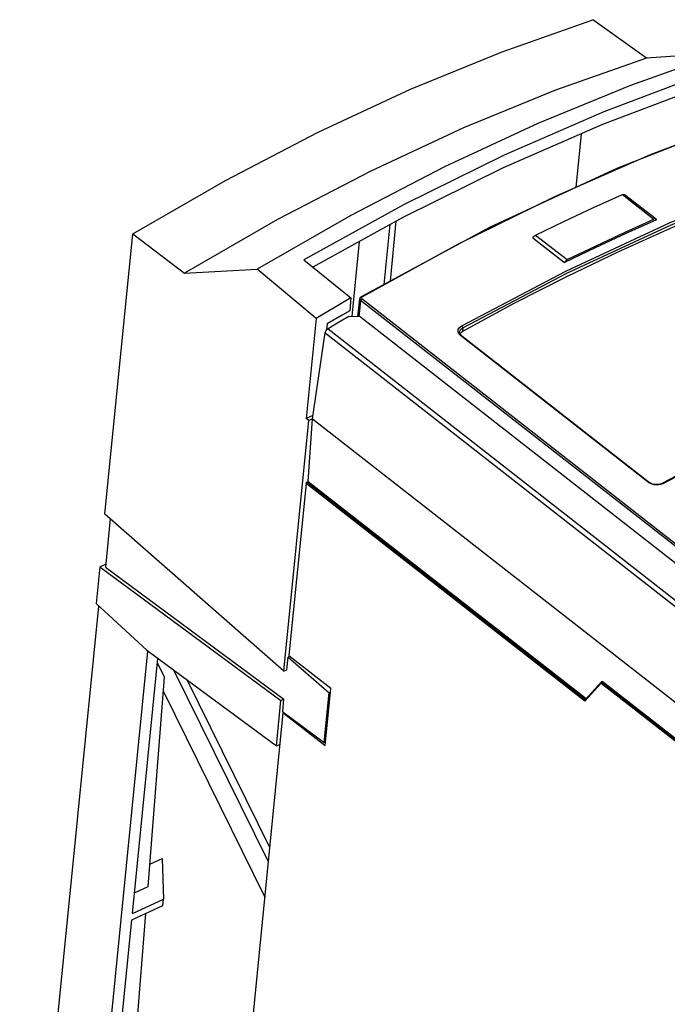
# Model space of a CAD drawing. Extents: x 0 to 594, y 0 to 420.
# Tile 19 of 27: x 499 to 515, y 124 to 149. Entities that reach past the tile are written whole.
import ezdxf

# ---------------------------------------------------------------- set-up
doc = ezdxf.new("R2010")
doc.units = 0
doc.header["$LTSCALE"] = 32.67
doc.layers.get('0').update_dxf_attribs({"linetype": 'CONTINUOUS'})

msp = doc.modelspace()

# ---------------------------------------------------------------- linework, layer by layer
at = {"color": 7, "linetype": 'CONTINUOUS'}
for p, q in [((514.446, 147.713), (513.118, 148.662)), ((516.308, 147.844), (514.446, 147.713)), ((512.833, 145.847), (512.701, 144.523)), ((514.678, 143.735), (513.9, 144.343)), ((508.256, 143.688), (508.109, 142.206)), ((514.686, 143.725), (514.678, 143.735)), ((510.569, 143.531), (507.395, 141.821)), ((508.103, 143.604), (507.956, 142.124)), ((501.07, 136.458), (501.758, 143.378)), ((501.758, 143.378), (503.033, 142.404)), ((507.351, 143.188), (507.166, 141.335)), ((511.636, 143.276), (512.414, 142.668)), ((505.98, 142.731), (507.144, 141.795)), ((503.033, 142.404), (504.827, 142.503)), ((506.284, 141.288), (504.827, 142.503)), ((507.144, 141.795), (507.113, 141.478)), ((507.317, 141.331), (507.361, 141.772)), ((507.368, 141.794), (507.361, 141.772)), ((507.384, 141.814), (507.368, 141.794)), ((507.395, 141.821), (507.384, 141.814)), ((506.284, 141.288), (506.039, 138.818)), ((507.096, 141.338), (506.837, 141.186)), ((507.379, 141.325), (507.096, 141.338)), ((507.379, 141.325), (523.977, 128.358)), ((506.56, 141.153), (506.545, 141.005)), ((506.837, 141.186), (506.578, 141.033)), ((509.852, 140.934), (509.898, 140.969)), ((506.195, 138.81), (506.505, 140.929)), ((509.829, 140.952), (509.829, 140.953)), ((509.834, 140.917), (509.829, 140.953)), ((509.856, 140.882), (509.834, 140.917)), ((509.838, 140.911), (509.852, 140.934)), ((509.875, 140.865), (509.856, 140.882)), ((509.875, 140.865), (514.517, 137.238)), ((506.207, 138.896), (506.039, 138.818)), ((506.102, 138.767), (506.039, 138.818)), ((506.091, 137.26), (506.195, 138.81)), ((506.195, 138.81), (506.102, 138.767)), ((506.195, 138.81), (523.155, 125.56)), ((505.487, 132.581), (506.102, 138.767)), ((517.411, 138.57), (514.84, 137.221)), ((506.036, 137.216), (505.614, 132.97)), ((506.091, 137.26), (506.057, 137.244)), ((506.091, 137.26), (512.949, 131.903)), ((514.517, 137.238), (514.517, 137.238)), ((514.571, 137.208), (514.517, 137.238)), ((514.833, 137.217), (514.773, 137.195)), ((514.84, 137.221), (514.833, 137.217)), ((514.84, 137.221), (514.84, 137.221)), ((505.487, 132.581), (501.07, 136.458)), ((501.199, 136.345), (501.08, 135.145)), ((500.94, 135.157), (500.85, 134.25)), ((500.94, 135.157), (501.088, 135.226)), ((500.94, 135.157), (505.415, 131.857)), ((501.08, 135.145), (505.491, 131.892)), ((498.965, 114.576), (500.916, 134.189)), ((502.107, 133.097), (500.85, 134.25)), ((500.178, 113.445), (502.131, 133.079)), ((502.107, 133.097), (505.304, 130.739)), ((505.638, 132.952), (505.594, 132.931)), ((505.614, 132.97), (506.651, 132.16)), ((501.75, 126.597), (502.377, 132.898)), ((502.543, 132.437), (502.366, 132.787)), ((505.563, 132.616), (505.594, 132.931)), ((505.594, 132.931), (506.603, 132.045)), ((505.107, 127.874), (502.772, 132.606)), ((505.487, 132.581), (505.563, 132.616)), ((502.135, 127.265), (502.543, 132.437)), ((505.142, 128.225), (503.1, 132.365)), ((513.331, 132.316), (512.924, 131.871)), ((513.324, 132.298), (513.325, 132.285)), ((513.337, 132.32), (513.331, 132.316)), ((513.337, 132.32), (513.347, 132.325)), ((523.198, 124.629), (513.347, 132.325)), ((502.515, 132.08), (505.02, 127.002)), ((506.482, 130.823), (506.603, 132.045)), ((506.51, 130.743), (506.641, 132.063)), ((506.603, 132.045), (506.641, 132.063)), ((506.641, 132.063), (506.651, 132.16)), ((505.304, 130.739), (505.415, 131.857)), ((505.415, 131.857), (505.491, 131.892)), ((505.459, 131.577), (505.491, 131.892)), ((503.475, 111.474), (505.473, 131.554)), ((505.459, 131.577), (506.482, 130.823)), ((505.484, 131.559), (505.473, 131.554)), ((505.473, 131.554), (506.51, 130.743)), ((505.304, 130.739), (505.396, 130.783)), ((506.482, 130.823), (506.52, 130.84)), ((502.178, 127.815), (502.483, 127.957)), ((502.483, 127.957), (502.512, 126.952)), ((501.801, 127.11), (502.135, 127.265)), ((501.75, 126.597), (502.512, 126.952)), ((502.496, 126.794), (502.512, 126.952)), ((501.734, 126.44), (502.496, 126.794)), ((500.967, 118.727), (501.734, 126.44)), ((501.503, 119.27), (502.082, 126.602))]:
    msp.add_line(p, q, dxfattribs=at)
at = {"color": 9, "linetype": 'CONTINUOUS'}
for p, q in [((516.873, 146.216), (514.532, 145.324)), ((514.532, 145.324), (512.171, 144.291)), ((512.171, 144.291), (509.796, 143.121)), ((513.848, 144.344), (514.626, 143.736)), ((511.705, 143.347), (512.483, 142.739)), ((509.796, 143.121), (507.415, 141.816)), ((507.38, 141.735), (507.34, 141.329)), ((507.385, 141.751), (507.38, 141.735)), ((523.887, 128.838), (507.38, 141.735)), ((507.401, 141.791), (507.41, 141.778)), ((507.41, 141.778), (523.917, 128.882)), ((506.578, 141.033), (523.306, 127.965)), ((509.906, 141.056), (509.898, 140.969)), ((506.505, 140.929), (523.233, 127.86)), ((514.493, 137.237), (509.85, 140.864)), ((512.918, 131.839), (506.036, 137.216)), ((512.93, 131.875), (506.057, 137.244)), ((514.554, 137.202), (514.493, 137.237)), ((514.86, 137.216), (514.791, 137.188)), ((513.325, 132.285), (512.918, 131.839)), ((513.325, 132.285), (529.642, 119.537)), ((513.337, 132.32), (529.663, 119.566))]:
    msp.add_line(p, q, dxfattribs=at)
at = {"color": 7, "linetype": 'CONTINUOUS'}
for points in [[(501.758, 143.378), (504.049, 144.694), (506.338, 145.885), (508.617, 146.945), (510.879, 147.872), (513.118, 148.662)], [(516.308, 147.844), (514.045, 147.039), (511.758, 146.099), (509.455, 145.027), (507.143, 143.828), (504.827, 142.503)], [(514.446, 147.713), (512.197, 146.92), (509.924, 145.989), (507.634, 144.924), (505.335, 143.728), (503.033, 142.404)], [(515.825, 147.311), (513.39, 146.391), (510.932, 145.319), (508.459, 144.098), (505.98, 142.731)], [(515.793, 146.994), (513.358, 146.076), (510.9, 145.004), (508.427, 143.782), (506.2, 142.554)], [(516.853, 146.221), (513.727, 145), (510.569, 143.531)], [(517.562, 144.534), (516.296, 144.041), (515.025, 143.507), (513.748, 142.932)], [(511.705, 143.347), (512.421, 143.692), (513.135, 144.024), (513.848, 144.344)], [(513.848, 144.344), (513.873, 144.35), (513.894, 144.346), (513.9, 144.343)], [(514.686, 143.725), (513.931, 143.387), (513.173, 143.034), (512.414, 142.668)], [(512.483, 142.739), (513.199, 143.084), (513.913, 143.416), (514.626, 143.736)], [(514.678, 143.735), (514.672, 143.739), (514.651, 143.743), (514.626, 143.736)], [(511.636, 143.276), (511.655, 143.305), (511.679, 143.33), (511.705, 143.347)], [(513.748, 142.932), (512.467, 142.317), (511.183, 141.662), (509.898, 140.969)], [(512.483, 142.739), (512.457, 142.722), (512.433, 142.697), (512.414, 142.668)], [(507.144, 141.795), (506.857, 141.628), (506.571, 141.459), (506.284, 141.288)], [(507.113, 141.478), (506.928, 141.37), (506.56, 141.153)], [(506.505, 140.929), (506.514, 140.958), (506.53, 140.988), (506.553, 141.014), (506.578, 141.033)], [(506.036, 137.216), (506.04, 137.227), (506.047, 137.237), (506.057, 137.244)], [(514.773, 137.195), (514.705, 137.186), (514.635, 137.19), (514.571, 137.208)], [(513.331, 132.316), (513.328, 132.312), (513.324, 132.298)], [(512.924, 131.871), (512.921, 131.866), (512.917, 131.853), (512.918, 131.839)]]:
    msp.add_lwpolyline(points, dxfattribs=at)
at = {"color": 9, "linetype": 'CONTINUOUS'}
for points in [[(509.881, 141.106), (512.452, 142.455), (515.011, 143.646), (517.55, 144.674)], [(509.906, 141.056), (512.475, 142.404), (515.033, 143.594), (517.57, 144.621)], [(507.361, 141.772), (507.365, 141.753), (507.38, 141.735)], [(507.41, 141.778), (507.395, 141.767), (507.385, 141.751)], [(507.395, 141.821), (507.402, 141.822), (507.415, 141.816)], [(507.415, 141.816), (507.403, 141.805), (507.401, 141.791)], [(509.789, 140.962), (509.796, 141.016), (509.828, 141.066), (509.881, 141.106)], [(509.829, 140.953), (509.835, 140.978), (509.861, 141.02), (509.906, 141.056)], [(509.881, 141.106), (509.894, 141.091), (509.903, 141.073), (509.906, 141.056)], [(509.85, 140.864), (509.808, 140.909), (509.789, 140.962)], [(509.875, 140.865), (509.873, 140.866), (509.863, 140.868), (509.85, 140.864)], [(522.53, 140.784), (519.991, 139.756), (517.431, 138.565), (514.86, 137.216)], [(514.493, 137.237), (514.505, 137.241), (514.515, 137.239), (514.517, 137.238)], [(514.791, 137.188), (514.711, 137.176), (514.629, 137.181), (514.554, 137.202)], [(514.84, 137.221), (514.847, 137.222), (514.86, 137.216)]]:
    msp.add_lwpolyline(points, dxfattribs=at)

doc.saveas('drawing.dxf')
